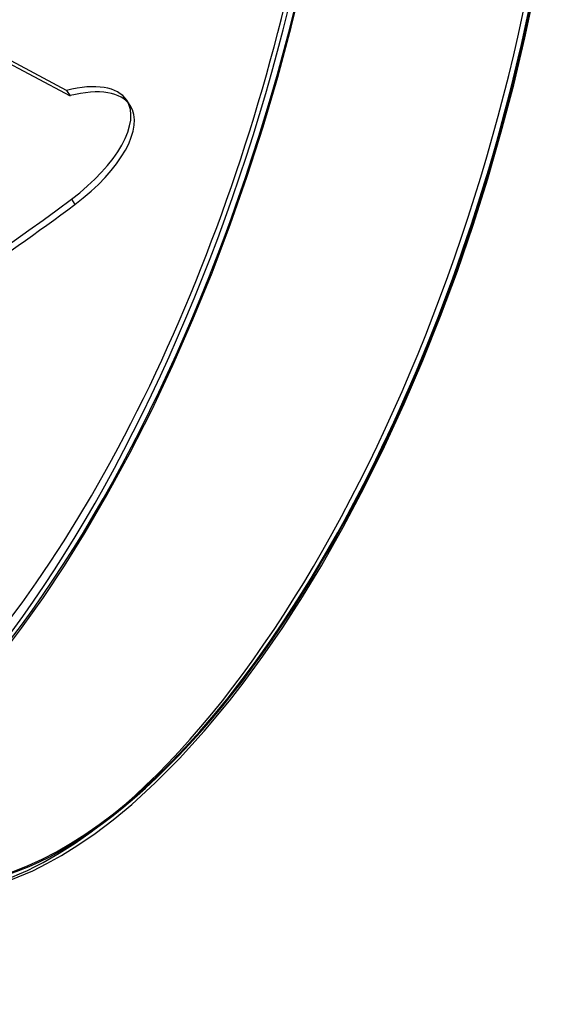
# Model space of a CAD drawing. Header units: millimetres. Extents: x -228 to 228, y -201 to 183.
# Tile 5 of 7: x 151 to 228, y -183 to -44. Entities that reach past the tile are written whole.
import ezdxf

# ---------------------------------------------------------------- set-up
doc = ezdxf.new("R2010")
doc.units = ezdxf.units.MM
doc.layers.add('HIDDEN', color=7, linetype='Continuous')
doc.layers.add('THICK', color=7, linetype='Continuous')

msp = doc.modelspace()

# ---------------------------------------------------------------- linework, layer by layer
at = {"layer": 'HIDDEN'}
for p, q in [((189.33, -44.95), (191.05, -37.85)), ((187.43, -52.03), (189.33, -44.95)), ((185.36, -59.07), (187.43, -52.03)), ((183.11, -66.04), (185.36, -59.07)), ((180.7, -72.94), (183.11, -66.04)), ((158.22, -69.32), (158.72, -70.06)), ((178.13, -79.72), (180.7, -72.94)), ((175.43, -86.34), (178.13, -79.72)), ((172.59, -92.81), (175.43, -86.34)), ((169.59, -99.17), (172.59, -92.81)), ((166.49, -105.28), (169.59, -99.17)), ((163.26, -111.21), (166.49, -105.28)), ((160.18, -116.49), (163.26, -111.21)), ((157.24, -121.21), (160.18, -116.49)), ((154.27, -125.68), (157.24, -121.21)), ((151.18, -130.04), (154.27, -125.68)), ((148.76, -133.26), (151.18, -130.04))]:
    msp.add_line(p, q, dxfattribs=at)
for centre, major_axis, ratio, start_param, end_param in [((88.53, -25.55), (-37.72, -130.66), 0.433013, 0.588003, 2.158799), ((90.26, -26.05), (-37.16, -128.74), 0.433013, 0.588003, 2.158799), ((90.26, -26.05), (-35.83, -124.13), 0.433013, 0, 2.158799), ((111.65, -37.75), (-90.69, -89.33), 0.056422, 1.069989, 2.29172), ((132.16, -38.15), (-35.83, -124.13), 0.433013, 0.588003, 2.158799), ((133.71, -38.6), (-35.33, -122.4), 0.433013, 0.588003, 2.158799), ((133.71, -38.6), (-34.39, -119.14), 0.433013, 0, 2.158799), ((165.58, -47.8), (-34.39, -119.14), 0.433013, 0.588003, 2.158799), ((152.45, -64.32), (-13.6, -9.03), 0.454221, 1.696285, 3.141542), ((113.22, -30.34), (-106.05, -70.42), 0.454221, 0.474554, 1.696285), ((165.58, -47.8), (-34.39, -119.14), 0.433013, 0.000107, 0.588003)]:
    msp.add_ellipse(centre, major_axis=major_axis, ratio=ratio, start_param=start_param, end_param=end_param, dxfattribs=at)
at = {"layer": 'THICK'}
for p, q in [((222.39, -46.44), (223.8, -39.74)), ((157.55, -53.91), (139.68, -44.41)), ((139.54, -44.81), (158.04, -54.65)), ((220.81, -53.11), (222.39, -46.44)), ((157.55, -53.91), (158.04, -54.65)), ((219.05, -59.78), (220.81, -53.11)), ((166.54, -56.04), (166.05, -55.29)), ((217.14, -66.41), (219.05, -59.78)), ((215.06, -72.98), (217.14, -66.41)), ((212.83, -79.48), (215.06, -72.98)), ((210.46, -85.89), (212.83, -79.48)), ((207.95, -92.16), (210.46, -85.89)), ((205.32, -98.28), (207.95, -92.16)), ((202.54, -104.31), (205.32, -98.28)), ((199.66, -110.14), (202.54, -104.31)), ((196.69, -115.74), (199.66, -110.14)), ((193.65, -121.1), (196.69, -115.74)), ((190.9, -125.63), (193.65, -121.1)), ((188.12, -129.94), (190.9, -125.63)), ((185.32, -134.01), (188.12, -129.94)), ((182.51, -137.84), (185.32, -134.01)), ((180.59, -140.32), (182.51, -137.84)), ((177.02, -144.63), (180.59, -140.32)), ((173.51, -148.51), (177.02, -144.63)), ((170.08, -151.96), (173.51, -148.51)), ((166.76, -154.99), (170.08, -151.96)), ((164.13, -157.17), (166.76, -154.99)), ((161.59, -159.1), (164.13, -157.17)), ((159.16, -160.77), (161.59, -159.1)), ((156.84, -162.21), (159.16, -160.77)), ((154.75, -163.38), (156.84, -162.21)), ((149.68, -165.68), (152.75, -164.38)), ((152.75, -164.38), (154.75, -163.38))]:
    msp.add_line(p, q, dxfattribs=at)
for centre, major_axis, ratio, start_param, end_param in [((133.71, -38.6), (-35.33, -122.4), 0.433013, 2.910045, 5.300392), ((132.16, -38.15), (-35.83, -124.13), 0.433013, -3.141486, -0.982794), ((167.14, -48.25), (-33.89, -117.41), 0.433013, 2.158799, 5.300392), ((133.71, -38.6), (-34.39, -119.14), 0.433013, -3.141592, -0.982794), ((165.58, -47.8), (-34.39, -119.14), 0.433013, -3.141486, -0.982794), ((167.14, -48.25), (33.84, 117.21), 0.433013, 0, 2.158799), ((167.14, -48.25), (33.84, 117.21), 0.433013, -3.141592, -0.982794), ((167.14, -48.25), (-33.89, -117.41), 0.433013, 0.588003, 2.158799), ((152.45, -64.32), (-13.6, -9.03), 0.454221, 3.141542, 4.052479), ((152.95, -65.06), (13.6, 9.03), 0.454221, -0.000051, 0.910887), ((152.95, -65.06), (13.6, 9.03), 0.454221, -1.445308, -0.000051), ((113.71, -31.08), (106.05, 70.42), 0.454221, -1.756887, -1.445308), ((167.14, -48.25), (-33.89, -117.41), 0.433013, -0.982794, 0.588003)]:
    msp.add_ellipse(centre, major_axis=major_axis, ratio=ratio, start_param=start_param, end_param=end_param, dxfattribs=at)

doc.saveas('drawing.dxf')
